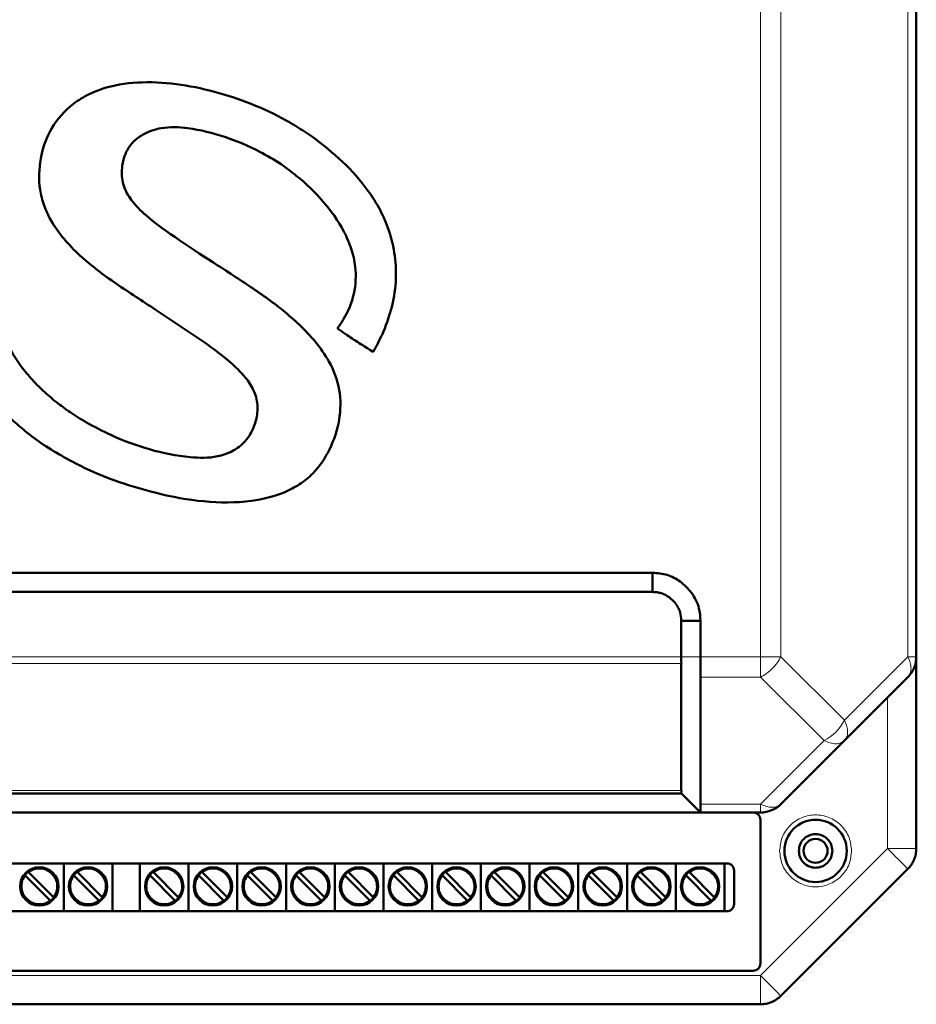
# Model space of a CAD drawing. Header units: millimetres. Extents: x 0 to 594, y 0 to 420.
# Tile 4 of 11: x 127 to 164, y 187 to 229. Entities that reach past the tile are written whole.
import ezdxf

# ---------------------------------------------------------------- set-up
doc = ezdxf.new("R2010")
doc.units = ezdxf.units.MM

msp = doc.modelspace()

# ---------------------------------------------------------------- linework, layer by layer
at = {"color": 9, "linetype": 'Continuous', "lineweight": 18}
for p, q in [((157.529, 201.926), (157.529, 283.932)), ((158.378, 201.926), (158.378, 283.932)), ((163.675, 201.926), (163.675, 283.932)), ((111.826, 201.926), (154.226, 201.926)), ((154.226, 201.926), (155.026, 201.926)), ((155.026, 201.926), (157.529, 201.926)), ((157.529, 201.077), (157.529, 201.926)), ((158.378, 201.926), (161.026, 199.277)), ((161.026, 199.277), (163.675, 201.926)), ((163.675, 201.926), (164.026, 201.926)), ((111.826, 201.643), (154.226, 201.643)), ((155.028, 201.077), (157.529, 201.077)), ((160.178, 198.429), (157.529, 201.077)), ((162.826, 193.926), (162.826, 200.229)), ((157.529, 195.78), (160.178, 198.429)), ((111.826, 196.346), (154.226, 196.346)), ((155.026, 195.78), (157.529, 195.78)), ((157.529, 188.629), (162.826, 193.926)), ((162.826, 193.926), (164.026, 193.926)), ((108.523, 188.629), (157.529, 188.629)), ((157.529, 187.429), (157.529, 188.629))]:
    msp.add_line(p, q, dxfattribs=at)
at = {"color": 7, "linetype": 'Continuous', "lineweight": 50}
for p, q in [((164.026, 201.926), (164.026, 283.932)), ((138.844, 223.613), (138.432, 223.888)), ((113.026, 205.429), (153.026, 205.429)), ((153.026, 205.429), (153.026, 204.629)), ((113.026, 204.629), (153.026, 204.629)), ((154.226, 203.429), (154.226, 201.926)), ((155.026, 203.429), (154.226, 203.429)), ((155.026, 203.429), (155.026, 201.926)), ((164.026, 201.926), (164.026, 193.926)), ((154.226, 201.643), (154.226, 196.346)), ((161.026, 198.429), (163.675, 201.077)), ((158.378, 195.78), (161.026, 198.429)), ((154.226, 196.229), (111.826, 196.229)), ((154.226, 196.229), (154.226, 196.229)), ((154.424, 196.031), (155.036, 195.419)), ((154.6, 195.856), (155.027, 195.429)), ((111.026, 195.429), (155.027, 195.429)), ((155.026, 195.429), (155.026, 195.429)), ((155.026, 195.429), (157.529, 195.429)), ((157.526, 195.129), (157.526, 189.129)), ((109.926, 193.309), (156.126, 193.309)), ((128.466, 193.309), (128.466, 191.309)), ((130.498, 193.309), (130.498, 191.309)), ((131.642, 193.309), (131.642, 191.309)), ((133.674, 193.309), (133.674, 191.309)), ((135.706, 193.309), (135.706, 191.309)), ((137.738, 193.309), (137.738, 191.309)), ((139.77, 193.309), (139.77, 191.309)), ((141.802, 193.309), (141.802, 191.309)), ((143.834, 193.309), (143.834, 191.309)), ((145.866, 193.309), (145.866, 191.309)), ((147.898, 193.309), (147.898, 191.309)), ((149.93, 193.309), (149.93, 191.309)), ((151.962, 193.309), (151.962, 191.309)), ((153.994, 193.309), (153.994, 191.309)), ((156.026, 193.309), (156.026, 191.309)), ((158.378, 187.78), (163.675, 193.077)), ((127.884, 191.774), (126.875, 192.782)), ((127.017, 192.924), (128.025, 191.915)), ((129.916, 191.774), (128.907, 192.782)), ((129.049, 192.924), (130.057, 191.915)), ((133.092, 191.774), (132.083, 192.782)), ((132.225, 192.924), (133.233, 191.915)), ((135.124, 191.774), (134.115, 192.782)), ((134.257, 192.924), (135.265, 191.915)), ((137.156, 191.774), (136.147, 192.782)), ((136.289, 192.924), (137.297, 191.915)), ((139.188, 191.774), (138.179, 192.782)), ((138.321, 192.924), (139.329, 191.915)), ((141.22, 191.774), (140.211, 192.782)), ((140.353, 192.924), (141.361, 191.915)), ((143.252, 191.774), (142.243, 192.782)), ((142.385, 192.924), (143.393, 191.915)), ((145.284, 191.774), (144.275, 192.782)), ((144.417, 192.924), (145.425, 191.915)), ((147.316, 191.774), (146.307, 192.782)), ((146.449, 192.924), (147.457, 191.915)), ((149.348, 191.774), (148.339, 192.782)), ((148.481, 192.924), (149.489, 191.915)), ((151.38, 191.774), (150.371, 192.782)), ((150.513, 192.924), (151.521, 191.915)), ((153.412, 191.774), (152.403, 192.782)), ((152.545, 192.924), (153.553, 191.915)), ((155.444, 191.774), (154.435, 192.782)), ((154.577, 192.924), (155.585, 191.915)), ((156.426, 193.009), (156.426, 191.609)), ((156.126, 191.309), (109.926, 191.309)), ((157.226, 188.829), (108.826, 188.829)), ((108.523, 187.429), (157.529, 187.429))]:
    msp.add_line(p, q, dxfattribs=at)
for centre, radius in [((159.826, 193.829), 1.3), ((159.826, 193.829), 0.5), ((127.45, 192.349), 0.8), ((129.482, 192.349), 0.8), ((132.658, 192.349), 0.8), ((134.69, 192.349), 0.8), ((136.722, 192.349), 0.8), ((138.754, 192.349), 0.8), ((140.786, 192.349), 0.8), ((142.818, 192.349), 0.8), ((144.85, 192.349), 0.8), ((146.882, 192.349), 0.8), ((148.914, 192.349), 0.8), ((150.946, 192.349), 0.8), ((152.978, 192.349), 0.8), ((155.01, 192.349), 0.8)]:
    msp.add_circle(centre, radius, dxfattribs=at)
at = {"color": 9, "linetype": 'Continuous', "lineweight": 18}
msp.add_arc((159.275, 200.18), 1.971, 297.2738, 332.7262, dxfattribs=at)
at = {"color": 7, "linetype": 'Continuous', "lineweight": 50}
for centre, radius, start, end in [((157.529, 196.629), 1.2, 270, 315), ((127.45, 192.349), 0.76, 322.5608, 127.4392), ((129.482, 192.349), 0.76, 322.5608, 127.4392), ((132.658, 192.349), 0.76, 322.5608, 127.4392), ((134.69, 192.349), 0.76, 322.5608, 127.4392), ((136.722, 192.349), 0.76, 322.5608, 127.4392), ((138.754, 192.349), 0.76, 322.5608, 127.4392), ((140.786, 192.349), 0.76, 322.5608, 127.4392), ((142.818, 192.349), 0.76, 322.5608, 127.4392), ((144.85, 192.349), 0.76, 322.5608, 127.4392), ((146.882, 192.349), 0.76, 322.5608, 127.4392), ((148.914, 192.349), 0.76, 322.5608, 127.4392), ((150.946, 192.349), 0.76, 322.5608, 127.4392), ((152.978, 192.349), 0.76, 322.5608, 127.4392), ((155.01, 192.349), 0.76, 322.5608, 127.4392), ((127.45, 192.349), 0.76, 142.5608, 307.4392), ((127.45, 192.349), 0.76, 127.4392, 142.5608), ((129.482, 192.349), 0.76, 142.5608, 307.4392), ((129.482, 192.349), 0.76, 127.4392, 142.5608), ((132.658, 192.349), 0.76, 142.5608, 307.4392), ((132.658, 192.349), 0.76, 127.4392, 142.5608), ((134.69, 192.349), 0.76, 142.5608, 307.4392), ((134.69, 192.349), 0.76, 127.4392, 142.5608), ((136.722, 192.349), 0.76, 142.5608, 307.4392), ((136.722, 192.349), 0.76, 127.4392, 142.5608), ((138.754, 192.349), 0.76, 142.5608, 307.4392), ((138.754, 192.349), 0.76, 127.4392, 142.5608), ((140.786, 192.349), 0.76, 142.5608, 307.4392), ((140.786, 192.349), 0.76, 127.4392, 142.5608), ((142.818, 192.349), 0.76, 142.5608, 307.4392), ((142.818, 192.349), 0.76, 127.4392, 142.5608), ((144.85, 192.349), 0.76, 142.5608, 307.4392), ((144.85, 192.349), 0.76, 127.4392, 142.5608), ((146.882, 192.349), 0.76, 142.5608, 307.4392), ((146.882, 192.349), 0.76, 127.4392, 142.5608), ((148.914, 192.349), 0.76, 142.5608, 307.4392), ((148.914, 192.349), 0.76, 127.4392, 142.5608), ((150.946, 192.349), 0.76, 142.5608, 307.4392), ((150.946, 192.349), 0.76, 127.4392, 142.5608), ((152.978, 192.349), 0.76, 142.5608, 307.4392), ((152.978, 192.349), 0.76, 127.4392, 142.5608), ((155.01, 192.349), 0.76, 142.5608, 307.4392), ((155.01, 192.349), 0.76, 127.4392, 142.5608), ((127.45, 192.349), 0.76, 307.4392, 322.5608), ((129.482, 192.349), 0.76, 307.4392, 322.5608), ((132.658, 192.349), 0.76, 307.4392, 322.5608), ((134.69, 192.349), 0.76, 307.4392, 322.5608), ((136.722, 192.349), 0.76, 307.4392, 322.5608), ((138.754, 192.349), 0.76, 307.4392, 322.5608), ((140.786, 192.349), 0.76, 307.4392, 322.5608), ((142.818, 192.349), 0.76, 307.4392, 322.5608), ((144.85, 192.349), 0.76, 307.4392, 322.5608), ((146.882, 192.349), 0.76, 307.4392, 322.5608), ((148.914, 192.349), 0.76, 307.4392, 322.5608), ((150.946, 192.349), 0.76, 307.4392, 322.5608), ((152.978, 192.349), 0.76, 307.4392, 322.5608), ((155.01, 192.349), 0.76, 307.4392, 322.5608)]:
    msp.add_arc(centre, radius, start, end, dxfattribs=at)
for points, knots in [([(138.432, 223.888), (138.205, 224.028), (137.519, 224.45), (136.296, 225.021), (134.756, 225.527), (133.166, 225.854), (131.58, 225.937), (130.286, 225.729), (129.355, 225.329), (128.554, 224.791), (127.843, 223.911), (127.45, 222.68), (127.41, 221.611), (127.629, 220.748), (127.956, 220.045), (128.463, 219.342), (129.356, 218.422), (130.66, 217.469), (131.743, 216.767), (132.285, 216.415)], [0, 0, 0, 0, 0.037646, 0.113637, 0.189642, 0.265962, 0.342064, 0.41269, 0.448509, 0.484278, 0.548103, 0.603499, 0.664198, 0.696238, 0.728311, 0.773015, 0.817831, 0.908751, 1, 1, 1, 1]), ([(133.936, 218.871), (133.714, 219.02), (133.024, 219.483), (132.089, 220.131), (131.31, 220.899), (130.928, 221.556), (130.857, 222.268), (131.003, 222.927), (131.362, 223.436), (131.864, 223.792), (132.639, 224.049), (133.81, 224.001), (135.193, 223.643), (136.491, 223.107), (137.236, 222.657), (137.53, 222.48)], [0, 0, 0, 0, 0.063353, 0.197524, 0.269628, 0.321703, 0.374372, 0.435975, 0.477764, 0.519388, 0.58014, 0.668129, 0.79323, 0.918639, 1, 1, 1, 1]), ([(141.379, 214.645), (141.505, 214.88), (141.811, 215.45), (142.155, 216.422), (142.352, 217.534), (142.311, 218.65), (142.071, 219.667), (141.682, 220.576), (141.057, 221.56), (140.128, 222.612), (139.272, 223.279), (138.844, 223.613)], [0, 0, 0, 0, 0.077198, 0.186969, 0.296557, 0.401927, 0.507347, 0.597017, 0.68668, 0.84328, 1, 1, 1, 1]), ([(137.53, 222.48), (137.744, 222.321), (138.373, 221.856), (139.312, 220.956), (140.07, 219.902), (140.479, 218.957), (140.682, 218.083), (140.629, 217.051), (140.275, 216.192), (139.972, 215.752), (139.884, 215.623)], [0, 0, 0, 0, 0.098098, 0.287459, 0.475998, 0.57042, 0.664642, 0.803704, 0.942565, 1, 1, 1, 1]), ([(128.586, 210.193), (128.822, 210.068), (129.532, 209.692), (130.78, 209.187), (132.454, 208.7), (134.297, 208.35), (136.113, 208.341), (137.469, 208.658), (138.314, 209.102), (139.006, 209.663), (139.615, 210.576), (140.01, 211.781), (140.043, 213.078), (139.613, 214.19), (138.983, 215.075), (138.115, 215.984), (136.924, 216.931), (135.432, 217.901), (134.434, 218.548), (133.936, 218.871)], [0, 0, 0, 0, 0.034468, 0.103883, 0.173348, 0.25962, 0.345429, 0.406276, 0.437205, 0.468067, 0.520443, 0.576405, 0.630285, 0.684465, 0.727195, 0.770032, 0.846446, 0.92321, 1, 1, 1, 1]), ([(126.631, 214.114), (126.484, 214.338), (126.091, 214.936), (125.748, 216.051), (125.839, 217.261), (126.14, 217.932), (126.267, 218.214)], [0, 0, 0, 0, 0.184799, 0.4937, 0.786862, 1, 1, 1, 1]), ([(132.285, 216.415), (132.506, 216.266), (133.171, 215.819), (134.292, 215.093), (135.417, 214.252), (136.177, 213.464), (136.533, 212.765), (136.578, 212.119), (136.413, 211.482), (136.075, 210.896), (135.518, 210.479), (134.73, 210.205), (133.54, 210.23), (132.04, 210.54), (130.593, 211.067), (129.749, 211.52), (129.413, 211.7)], [0, 0, 0, 0, 0.054504, 0.163812, 0.272813, 0.341296, 0.385543, 0.430185, 0.47025, 0.51878, 0.565313, 0.609215, 0.687013, 0.804378, 0.92201, 1, 1, 1, 1]), ([(139.884, 215.623), (139.992, 215.546), (140.289, 215.334), (140.789, 215.009), (141.182, 214.766), (141.379, 214.645)], [0, 0, 0, 0, 0.223877, 0.611803, 1, 1, 1, 1]), ([(129.413, 211.7), (129.185, 211.839), (128.753, 212.102), (128.153, 212.545), (127.605, 213.016), (127.087, 213.534), (126.784, 213.92), (126.631, 214.114)], [0, 0, 0, 0, 0.215929, 0.40881, 0.602736, 0.80054, 1, 1, 1, 1]), ([(125.371, 212.899), (125.533, 212.686), (125.841, 212.283), (126.37, 211.751), (126.986, 211.221), (127.721, 210.689), (128.297, 210.359), (128.586, 210.193)], [0, 0, 0, 0, 0.189118, 0.359, 0.530151, 0.764154, 1, 1, 1, 1]), ([(153.026, 205.429), (153.233, 205.412), (153.643, 205.38), (154.213, 205.073), (154.686, 204.604), (154.988, 204.02), (155.015, 203.606), (155.026, 203.429)], [0, 0, 0, 0, 0.197417, 0.390669, 0.604477, 0.83082, 1, 1, 1, 1]), ([(153.026, 204.629), (153.088, 204.627), (153.212, 204.624), (153.393, 204.579), (153.62, 204.484), (153.829, 204.332), (154.001, 204.135), (154.107, 203.962), (154.205, 203.73), (154.218, 203.547), (154.226, 203.429)], [0, 0, 0, 0, 0.0990038, 0.1968078, 0.294576, 0.4917384, 0.6016049, 0.7099269, 0.8126433, 1, 1, 1, 1]), ([(154.226, 201.926), (154.226, 201.873), (154.226, 201.798), (154.225, 201.728), (154.226, 201.692), (154.227, 201.669), (154.226, 201.65), (154.226, 201.643)], [0, 0, 0, 0, 0.498377, 0.719472, 0.747952, 0.910594, 1, 1, 1, 1]), ([(155.026, 201.926), (155.026, 201.769), (155.027, 201.533), (155.026, 201.253), (155.027, 201.136), (155.028, 201.077)], [0, 0, 0, 0, 0.499074, 0.749927, 1, 1, 1, 1]), ([(155.028, 201.077), (155.027, 200.763), (155.025, 200.057), (155.027, 198.998), (155.026, 197.899), (155.026, 196.84), (155.026, 196.133), (155.026, 195.78)], [0, 0, 0, 0, 0.177813, 0.400004, 0.600003, 0.800001, 1, 1, 1, 1]), ([(154.226, 196.229), (154.226, 196.234), (154.226, 196.241), (154.226, 196.273), (154.227, 196.299), (154.226, 196.328), (154.226, 196.346)], [0, 0, 0, 0, 0.4988963, 0.5843449, 0.7490832, 1, 1, 1, 1]), ([(154.22, 196.234), (154.255, 196.199), (154.326, 196.129), (154.396, 196.06), (154.431, 196.025)], [0, 0, 0, 0, 0.496154, 1, 1, 1, 1]), ([(154.424, 196.032), (154.526, 195.93), (154.73, 195.727), (154.934, 195.524), (155.036, 195.423)], [0, 0, 0, 0, 0.4998731, 1, 1, 1, 1]), ([(155.026, 195.429), (155.026, 195.445), (155.025, 195.478), (155.026, 195.679), (155.026, 195.78)], [0, 0, 0, 0, 0.499748, 1, 1, 1, 1]), ([(126.875, 192.782), (126.872, 192.785), (126.866, 192.792), (126.857, 192.8), (126.85, 192.807), (126.847, 192.81), (126.847, 192.811), (126.847, 192.811)], [0, 0, 0, 0, 0.217235, 0.434507, 0.650723, 0.865022, 1, 1, 1, 1]), ([(126.988, 192.952), (126.988, 192.952), (126.989, 192.951), (126.994, 192.946), (127.001, 192.939), (127.009, 192.931), (127.014, 192.926), (127.017, 192.924)], [0, 0, 0, 0, 0.212285, 0.424542, 0.6376, 0.852435, 1, 1, 1, 1]), ([(128.907, 192.782), (128.904, 192.785), (128.898, 192.792), (128.889, 192.8), (128.882, 192.807), (128.879, 192.81), (128.879, 192.811), (128.879, 192.811)], [0, 0, 0, 0, 0.217235, 0.434507, 0.650723, 0.865022, 1, 1, 1, 1]), ([(129.02, 192.952), (129.02, 192.952), (129.021, 192.951), (129.026, 192.946), (129.033, 192.939), (129.041, 192.931), (129.046, 192.926), (129.049, 192.924)], [0, 0, 0, 0, 0.212285, 0.424542, 0.6376, 0.852435, 1, 1, 1, 1]), ([(132.083, 192.782), (132.08, 192.785), (132.074, 192.792), (132.065, 192.8), (132.058, 192.807), (132.055, 192.81), (132.055, 192.811), (132.055, 192.811)], [0, 0, 0, 0, 0.217235, 0.434507, 0.650723, 0.865022, 1, 1, 1, 1]), ([(132.196, 192.952), (132.196, 192.952), (132.197, 192.951), (132.202, 192.946), (132.209, 192.939), (132.217, 192.931), (132.222, 192.926), (132.225, 192.924)], [0, 0, 0, 0, 0.212285, 0.424542, 0.6376, 0.852435, 1, 1, 1, 1]), ([(134.115, 192.782), (134.112, 192.785), (134.106, 192.792), (134.097, 192.8), (134.09, 192.807), (134.087, 192.81), (134.087, 192.811), (134.087, 192.811)], [0, 0, 0, 0, 0.217235, 0.434507, 0.650723, 0.865022, 1, 1, 1, 1]), ([(134.228, 192.952), (134.228, 192.952), (134.229, 192.951), (134.234, 192.946), (134.241, 192.939), (134.249, 192.931), (134.254, 192.926), (134.257, 192.924)], [0, 0, 0, 0, 0.212285, 0.424542, 0.6376, 0.852435, 1, 1, 1, 1]), ([(136.147, 192.782), (136.144, 192.785), (136.138, 192.792), (136.129, 192.8), (136.122, 192.807), (136.119, 192.81), (136.119, 192.811), (136.119, 192.811)], [0, 0, 0, 0, 0.217235, 0.434507, 0.650723, 0.865022, 1, 1, 1, 1]), ([(136.26, 192.952), (136.26, 192.952), (136.261, 192.951), (136.266, 192.946), (136.273, 192.939), (136.281, 192.931), (136.286, 192.926), (136.289, 192.924)], [0, 0, 0, 0, 0.212285, 0.424542, 0.6376, 0.852435, 1, 1, 1, 1]), ([(138.179, 192.782), (138.176, 192.785), (138.17, 192.792), (138.161, 192.8), (138.154, 192.807), (138.151, 192.81), (138.151, 192.811), (138.151, 192.811)], [0, 0, 0, 0, 0.217235, 0.434507, 0.650723, 0.865022, 1, 1, 1, 1]), ([(138.292, 192.952), (138.292, 192.952), (138.293, 192.951), (138.298, 192.946), (138.305, 192.939), (138.313, 192.931), (138.318, 192.926), (138.321, 192.924)], [0, 0, 0, 0, 0.212285, 0.424542, 0.6376, 0.852435, 1, 1, 1, 1]), ([(140.211, 192.782), (140.208, 192.785), (140.202, 192.792), (140.193, 192.8), (140.186, 192.807), (140.183, 192.81), (140.183, 192.811), (140.183, 192.811)], [0, 0, 0, 0, 0.217235, 0.434507, 0.650723, 0.865022, 1, 1, 1, 1]), ([(140.324, 192.952), (140.324, 192.952), (140.325, 192.951), (140.33, 192.946), (140.337, 192.939), (140.345, 192.931), (140.35, 192.926), (140.353, 192.924)], [0, 0, 0, 0, 0.212285, 0.424542, 0.6376, 0.852435, 1, 1, 1, 1]), ([(142.243, 192.782), (142.24, 192.785), (142.234, 192.792), (142.225, 192.8), (142.218, 192.807), (142.215, 192.81), (142.215, 192.811), (142.215, 192.811)], [0, 0, 0, 0, 0.217235, 0.434507, 0.650723, 0.865022, 1, 1, 1, 1]), ([(142.356, 192.952), (142.356, 192.952), (142.357, 192.951), (142.362, 192.946), (142.369, 192.939), (142.377, 192.931), (142.382, 192.926), (142.385, 192.924)], [0, 0, 0, 0, 0.212285, 0.424542, 0.6376, 0.852435, 1, 1, 1, 1]), ([(144.275, 192.782), (144.272, 192.785), (144.266, 192.792), (144.257, 192.8), (144.25, 192.807), (144.247, 192.81), (144.247, 192.811), (144.247, 192.811)], [0, 0, 0, 0, 0.217235, 0.434507, 0.650723, 0.865022, 1, 1, 1, 1]), ([(144.388, 192.952), (144.388, 192.952), (144.389, 192.951), (144.394, 192.946), (144.401, 192.939), (144.409, 192.931), (144.414, 192.926), (144.417, 192.924)], [0, 0, 0, 0, 0.212285, 0.424542, 0.6376, 0.852435, 1, 1, 1, 1]), ([(146.307, 192.782), (146.304, 192.785), (146.298, 192.792), (146.289, 192.8), (146.282, 192.807), (146.279, 192.81), (146.279, 192.811), (146.279, 192.811)], [0, 0, 0, 0, 0.217235, 0.434507, 0.650723, 0.865022, 1, 1, 1, 1]), ([(146.42, 192.952), (146.42, 192.952), (146.421, 192.951), (146.426, 192.946), (146.433, 192.939), (146.441, 192.931), (146.446, 192.926), (146.449, 192.924)], [0, 0, 0, 0, 0.212285, 0.424542, 0.6376, 0.852435, 1, 1, 1, 1]), ([(148.339, 192.782), (148.336, 192.785), (148.33, 192.792), (148.321, 192.8), (148.314, 192.807), (148.311, 192.81), (148.311, 192.811), (148.311, 192.811)], [0, 0, 0, 0, 0.217235, 0.434507, 0.650723, 0.865022, 1, 1, 1, 1]), ([(148.452, 192.952), (148.452, 192.952), (148.453, 192.951), (148.458, 192.946), (148.465, 192.939), (148.473, 192.931), (148.478, 192.926), (148.481, 192.924)], [0, 0, 0, 0, 0.212285, 0.4245424, 0.6376003, 0.8524352, 1, 1, 1, 1]), ([(150.371, 192.782), (150.368, 192.785), (150.362, 192.792), (150.353, 192.8), (150.346, 192.807), (150.343, 192.81), (150.343, 192.811), (150.343, 192.811)], [0, 0, 0, 0, 0.217235, 0.434507, 0.650723, 0.865022, 1, 1, 1, 1]), ([(150.484, 192.952), (150.484, 192.952), (150.485, 192.951), (150.49, 192.946), (150.497, 192.939), (150.505, 192.931), (150.51, 192.926), (150.513, 192.924)], [0, 0, 0, 0, 0.212285, 0.4245424, 0.6376003, 0.8524352, 1, 1, 1, 1]), ([(152.403, 192.782), (152.4, 192.785), (152.394, 192.792), (152.385, 192.8), (152.378, 192.807), (152.375, 192.81), (152.375, 192.811), (152.375, 192.811)], [0, 0, 0, 0, 0.217235, 0.434507, 0.650723, 0.865022, 1, 1, 1, 1]), ([(152.516, 192.952), (152.516, 192.952), (152.517, 192.951), (152.522, 192.946), (152.529, 192.939), (152.537, 192.931), (152.542, 192.926), (152.545, 192.924)], [0, 0, 0, 0, 0.212285, 0.4245424, 0.6376003, 0.8524352, 1, 1, 1, 1]), ([(154.435, 192.782), (154.432, 192.785), (154.426, 192.792), (154.417, 192.8), (154.41, 192.807), (154.407, 192.81), (154.407, 192.811), (154.407, 192.811)], [0, 0, 0, 0, 0.217235, 0.434507, 0.650723, 0.865022, 1, 1, 1, 1]), ([(154.548, 192.952), (154.548, 192.952), (154.549, 192.951), (154.554, 192.946), (154.561, 192.939), (154.569, 192.931), (154.574, 192.926), (154.577, 192.924)], [0, 0, 0, 0, 0.212285, 0.424542, 0.6376, 0.852435, 1, 1, 1, 1]), ([(128.025, 191.915), (128.028, 191.912), (128.035, 191.906), (128.043, 191.897), (128.05, 191.89), (128.053, 191.887), (128.053, 191.887), (128.054, 191.887)], [0, 0, 0, 0, 0.217235, 0.434507, 0.650723, 0.865022, 1, 1, 1, 1]), ([(130.057, 191.915), (130.06, 191.912), (130.067, 191.906), (130.075, 191.897), (130.082, 191.89), (130.085, 191.887), (130.085, 191.887), (130.086, 191.887)], [0, 0, 0, 0, 0.217235, 0.434507, 0.650723, 0.865022, 1, 1, 1, 1]), ([(133.233, 191.915), (133.236, 191.912), (133.243, 191.906), (133.251, 191.897), (133.258, 191.89), (133.261, 191.887), (133.261, 191.887), (133.262, 191.887)], [0, 0, 0, 0, 0.217235, 0.434507, 0.650723, 0.865022, 1, 1, 1, 1]), ([(135.265, 191.915), (135.268, 191.912), (135.275, 191.906), (135.283, 191.897), (135.29, 191.89), (135.293, 191.887), (135.293, 191.887), (135.294, 191.887)], [0, 0, 0, 0, 0.217235, 0.434507, 0.650723, 0.865022, 1, 1, 1, 1]), ([(137.297, 191.915), (137.3, 191.912), (137.307, 191.906), (137.315, 191.897), (137.322, 191.89), (137.325, 191.887), (137.325, 191.887), (137.326, 191.887)], [0, 0, 0, 0, 0.2172345, 0.4345066, 0.6507226, 0.8650218, 1, 1, 1, 1]), ([(139.329, 191.915), (139.332, 191.912), (139.339, 191.906), (139.347, 191.897), (139.354, 191.89), (139.357, 191.887), (139.357, 191.887), (139.358, 191.887)], [0, 0, 0, 0, 0.2172345, 0.4345066, 0.6507226, 0.8650218, 1, 1, 1, 1]), ([(141.361, 191.915), (141.364, 191.912), (141.371, 191.906), (141.379, 191.897), (141.386, 191.89), (141.389, 191.887), (141.389, 191.887), (141.39, 191.887)], [0, 0, 0, 0, 0.2172345, 0.4345066, 0.6507226, 0.8650218, 1, 1, 1, 1]), ([(143.393, 191.915), (143.396, 191.912), (143.403, 191.906), (143.411, 191.897), (143.418, 191.89), (143.421, 191.887), (143.421, 191.887), (143.422, 191.887)], [0, 0, 0, 0, 0.217235, 0.434507, 0.650723, 0.865022, 1, 1, 1, 1]), ([(145.425, 191.915), (145.428, 191.912), (145.435, 191.906), (145.443, 191.897), (145.45, 191.89), (145.453, 191.887), (145.453, 191.887), (145.454, 191.887)], [0, 0, 0, 0, 0.217235, 0.434507, 0.650723, 0.865022, 1, 1, 1, 1]), ([(147.457, 191.915), (147.46, 191.912), (147.467, 191.906), (147.475, 191.897), (147.482, 191.89), (147.485, 191.887), (147.485, 191.887), (147.486, 191.887)], [0, 0, 0, 0, 0.217235, 0.434507, 0.650723, 0.865022, 1, 1, 1, 1]), ([(149.489, 191.915), (149.492, 191.912), (149.499, 191.906), (149.507, 191.897), (149.514, 191.89), (149.517, 191.887), (149.517, 191.887), (149.518, 191.887)], [0, 0, 0, 0, 0.217235, 0.434507, 0.650723, 0.865022, 1, 1, 1, 1]), ([(151.521, 191.915), (151.524, 191.912), (151.531, 191.906), (151.539, 191.897), (151.546, 191.89), (151.549, 191.887), (151.549, 191.887), (151.55, 191.887)], [0, 0, 0, 0, 0.217235, 0.434507, 0.650723, 0.865022, 1, 1, 1, 1]), ([(153.553, 191.915), (153.556, 191.912), (153.563, 191.906), (153.571, 191.897), (153.578, 191.89), (153.581, 191.887), (153.581, 191.887), (153.582, 191.887)], [0, 0, 0, 0, 0.217235, 0.434507, 0.650723, 0.865022, 1, 1, 1, 1]), ([(155.585, 191.915), (155.588, 191.912), (155.595, 191.906), (155.603, 191.897), (155.61, 191.89), (155.613, 191.887), (155.613, 191.887), (155.614, 191.887)], [0, 0, 0, 0, 0.217235, 0.434507, 0.650723, 0.865022, 1, 1, 1, 1]), ([(127.912, 191.745), (127.912, 191.746), (127.911, 191.746), (127.906, 191.751), (127.899, 191.758), (127.891, 191.766), (127.886, 191.772), (127.884, 191.774)], [0, 0, 0, 0, 0.212285, 0.424542, 0.6376, 0.852435, 1, 1, 1, 1]), ([(129.944, 191.745), (129.944, 191.746), (129.943, 191.746), (129.938, 191.751), (129.931, 191.758), (129.923, 191.766), (129.918, 191.772), (129.916, 191.774)], [0, 0, 0, 0, 0.212285, 0.424542, 0.6376, 0.852435, 1, 1, 1, 1]), ([(133.12, 191.745), (133.12, 191.746), (133.119, 191.746), (133.114, 191.751), (133.107, 191.758), (133.099, 191.766), (133.094, 191.772), (133.092, 191.774)], [0, 0, 0, 0, 0.212285, 0.424542, 0.6376, 0.852435, 1, 1, 1, 1]), ([(135.152, 191.745), (135.152, 191.746), (135.151, 191.746), (135.146, 191.751), (135.139, 191.758), (135.131, 191.766), (135.126, 191.772), (135.124, 191.774)], [0, 0, 0, 0, 0.212285, 0.424542, 0.6376, 0.852435, 1, 1, 1, 1]), ([(137.184, 191.745), (137.184, 191.746), (137.183, 191.746), (137.178, 191.751), (137.171, 191.758), (137.163, 191.766), (137.158, 191.772), (137.156, 191.774)], [0, 0, 0, 0, 0.212285, 0.424542, 0.6376, 0.852435, 1, 1, 1, 1]), ([(139.216, 191.745), (139.216, 191.746), (139.215, 191.746), (139.21, 191.751), (139.203, 191.758), (139.195, 191.766), (139.19, 191.772), (139.188, 191.774)], [0, 0, 0, 0, 0.212285, 0.424542, 0.6376, 0.852435, 1, 1, 1, 1]), ([(141.248, 191.745), (141.248, 191.746), (141.247, 191.746), (141.242, 191.751), (141.235, 191.758), (141.227, 191.766), (141.222, 191.772), (141.22, 191.774)], [0, 0, 0, 0, 0.212285, 0.424542, 0.6376, 0.852435, 1, 1, 1, 1]), ([(143.28, 191.745), (143.28, 191.746), (143.279, 191.746), (143.274, 191.751), (143.267, 191.758), (143.259, 191.766), (143.254, 191.772), (143.252, 191.774)], [0, 0, 0, 0, 0.212285, 0.424542, 0.6376, 0.852435, 1, 1, 1, 1]), ([(145.312, 191.745), (145.312, 191.746), (145.311, 191.746), (145.306, 191.751), (145.299, 191.758), (145.291, 191.766), (145.286, 191.772), (145.284, 191.774)], [0, 0, 0, 0, 0.212285, 0.424542, 0.6376, 0.852435, 1, 1, 1, 1]), ([(147.344, 191.745), (147.344, 191.746), (147.343, 191.746), (147.338, 191.751), (147.331, 191.758), (147.323, 191.766), (147.318, 191.772), (147.316, 191.774)], [0, 0, 0, 0, 0.212285, 0.424542, 0.6376, 0.852435, 1, 1, 1, 1]), ([(149.376, 191.745), (149.376, 191.746), (149.375, 191.746), (149.37, 191.751), (149.363, 191.758), (149.355, 191.766), (149.35, 191.772), (149.348, 191.774)], [0, 0, 0, 0, 0.212285, 0.424542, 0.6376, 0.852435, 1, 1, 1, 1]), ([(151.408, 191.745), (151.408, 191.746), (151.407, 191.746), (151.402, 191.751), (151.395, 191.758), (151.387, 191.766), (151.382, 191.772), (151.38, 191.774)], [0, 0, 0, 0, 0.212285, 0.424542, 0.6376, 0.852435, 1, 1, 1, 1]), ([(153.44, 191.745), (153.44, 191.746), (153.439, 191.746), (153.434, 191.751), (153.427, 191.758), (153.419, 191.766), (153.414, 191.772), (153.412, 191.774)], [0, 0, 0, 0, 0.212285, 0.424542, 0.6376, 0.852435, 1, 1, 1, 1]), ([(155.472, 191.745), (155.472, 191.746), (155.471, 191.746), (155.466, 191.751), (155.459, 191.758), (155.451, 191.766), (155.446, 191.772), (155.444, 191.774)], [0, 0, 0, 0, 0.212285, 0.424542, 0.6376, 0.852435, 1, 1, 1, 1])]:
    msp.add_open_spline(points, degree=3, knots=knots, dxfattribs=at)
at = {"color": 9, "linetype": 'Continuous', "lineweight": 18}
for points in [[(157.529, 201.926), (157.608, 201.926), (157.765, 201.926), (157.991, 201.926), (158.202, 201.926), (158.319, 201.926), (158.378, 201.926)], [(158.378, 201.926), (158.329, 201.84), (158.232, 201.669), (158.024, 201.431), (157.786, 201.222), (157.615, 201.126), (157.529, 201.077)], [(163.675, 201.077), (163.712, 201.126), (163.786, 201.222), (163.816, 201.431), (163.786, 201.669), (163.712, 201.84), (163.675, 201.926)], [(161.026, 199.277), (161.063, 199.192), (161.138, 199.021), (161.167, 198.782), (161.138, 198.574), (161.063, 198.477), (161.026, 198.429)], [(161.026, 198.429), (160.978, 198.391), (160.881, 198.317), (160.672, 198.288), (160.434, 198.317), (160.263, 198.391), (160.178, 198.429)], [(157.529, 195.78), (157.615, 195.743), (157.786, 195.669), (158.024, 195.639), (158.232, 195.669), (158.329, 195.743), (158.378, 195.78)], [(157.529, 195.429), (157.529, 195.433), (157.529, 195.442), (157.529, 195.514), (157.529, 195.623), (157.529, 195.728), (157.529, 195.78)], [(163.675, 193.077), (163.662, 193.09), (163.636, 193.115), (163.44, 193.312), (163.16, 193.592), (162.937, 193.815), (162.826, 193.926)], [(126.73, 192.349), (126.737, 192.427), (126.75, 192.583), (126.833, 192.716), (126.875, 192.782)], [(128.762, 192.349), (128.769, 192.427), (128.782, 192.583), (128.865, 192.716), (128.907, 192.782)], [(131.938, 192.349), (131.945, 192.427), (131.958, 192.583), (132.041, 192.716), (132.083, 192.782)], [(133.97, 192.349), (133.977, 192.427), (133.99, 192.583), (134.073, 192.716), (134.115, 192.782)], [(136.002, 192.349), (136.009, 192.427), (136.022, 192.583), (136.105, 192.716), (136.147, 192.782)], [(138.034, 192.349), (138.041, 192.427), (138.054, 192.583), (138.137, 192.716), (138.179, 192.782)], [(140.066, 192.349), (140.073, 192.427), (140.086, 192.583), (140.169, 192.716), (140.211, 192.782)], [(142.098, 192.349), (142.105, 192.427), (142.118, 192.583), (142.201, 192.716), (142.243, 192.782)], [(144.13, 192.349), (144.137, 192.427), (144.15, 192.583), (144.233, 192.716), (144.275, 192.782)], [(146.162, 192.349), (146.169, 192.427), (146.182, 192.583), (146.265, 192.716), (146.307, 192.782)], [(148.194, 192.349), (148.201, 192.427), (148.214, 192.583), (148.297, 192.716), (148.339, 192.782)], [(150.226, 192.349), (150.233, 192.427), (150.246, 192.583), (150.329, 192.716), (150.371, 192.782)], [(152.258, 192.349), (152.265, 192.427), (152.278, 192.583), (152.361, 192.716), (152.403, 192.782)], [(154.29, 192.349), (154.297, 192.427), (154.31, 192.583), (154.393, 192.716), (154.435, 192.782)], [(157.529, 188.629), (157.64, 188.518), (157.863, 188.295), (158.143, 188.015), (158.339, 187.818), (158.365, 187.793), (158.378, 187.78)]]:
    msp.add_open_spline(points, degree=3, dxfattribs=at)
at = {"color": 7, "linetype": 'Continuous', "lineweight": 50}
for points in [[(164.026, 201.926), (164.022, 201.847), (164.013, 201.69), (163.941, 201.464), (163.832, 201.253), (163.727, 201.136), (163.675, 201.077)], [(157.23, 195.429), (157.269, 195.424), (157.347, 195.414), (157.445, 195.344), (157.513, 195.246), (157.522, 195.168), (157.526, 195.129)], [(160.526, 193.829), (160.516, 193.92), (160.495, 194.104), (160.333, 194.337), (160.101, 194.492), (159.826, 194.547), (159.551, 194.492), (159.32, 194.337), (159.158, 194.104), (159.137, 193.92), (159.126, 193.829)], [(164.026, 193.926), (164.022, 193.847), (164.013, 193.69), (163.941, 193.464), (163.832, 193.253), (163.727, 193.136), (163.675, 193.077)], [(159.126, 193.829), (159.137, 193.737), (159.158, 193.554), (159.32, 193.321), (159.551, 193.165), (159.826, 193.11), (160.101, 193.165), (160.333, 193.321), (160.495, 193.554), (160.516, 193.737), (160.526, 193.829)], [(156.126, 193.309), (156.165, 193.304), (156.244, 193.295), (156.343, 193.226), (156.413, 193.127), (156.422, 193.048), (156.426, 193.009)], [(156.426, 191.609), (156.422, 191.569), (156.413, 191.491), (156.343, 191.392), (156.244, 191.322), (156.165, 191.313), (156.126, 191.309)], [(157.526, 189.129), (157.522, 189.089), (157.513, 189.011), (157.443, 188.912), (157.344, 188.842), (157.265, 188.833), (157.226, 188.829)], [(158.378, 187.78), (158.319, 187.728), (158.202, 187.623), (157.991, 187.514), (157.765, 187.442), (157.608, 187.433), (157.529, 187.429)]]:
    msp.add_open_spline(points, degree=3, dxfattribs=at)
at = {"color": 9, "linetype": 'Continuous', "lineweight": 18}
for points, knots in [([(158.326, 193.829), (158.346, 194.017), (158.377, 194.308), (158.564, 194.657), (158.758, 194.897), (158.998, 195.092), (159.347, 195.273), (159.826, 195.365), (160.305, 195.273), (160.654, 195.092), (160.895, 194.897), (161.088, 194.657), (161.275, 194.308), (161.306, 194.017), (161.326, 193.829)], [0, 0, 0, 0, 0.119728, 0.18418, 0.25, 0.31582, 0.380272, 0.5, 0.619728, 0.68418, 0.75, 0.81582, 0.880272, 1, 1, 1, 1]), ([(161.326, 193.829), (161.306, 193.64), (161.275, 193.35), (161.088, 193), (160.895, 192.76), (160.654, 192.566), (160.305, 192.384), (159.826, 192.292), (159.347, 192.384), (158.998, 192.566), (158.758, 192.76), (158.564, 193), (158.377, 193.35), (158.346, 193.64), (158.326, 193.829)], [0, 0, 0, 0, 0.119728, 0.18418, 0.25, 0.31582, 0.380272, 0.5, 0.619728, 0.68418, 0.75, 0.81582, 0.880272, 1, 1, 1, 1]), ([(127.017, 192.924), (127.088, 192.967), (127.236, 193.056), (127.502, 193.083), (127.758, 193.017), (127.969, 192.868), (128.118, 192.656), (128.184, 192.401), (128.158, 192.134), (128.068, 191.987), (128.025, 191.915)], [0, 0, 0, 0, 0.120911, 0.25, 0.379089, 0.5, 0.620911, 0.75, 0.879089, 1, 1, 1, 1]), ([(129.049, 192.924), (129.12, 192.967), (129.268, 193.056), (129.534, 193.083), (129.79, 193.017), (130.001, 192.868), (130.15, 192.656), (130.216, 192.401), (130.19, 192.134), (130.1, 191.987), (130.057, 191.915)], [0, 0, 0, 0, 0.1209109, 0.25, 0.3790891, 0.5, 0.6209109, 0.75, 0.8790891, 1, 1, 1, 1]), ([(132.225, 192.924), (132.296, 192.967), (132.444, 193.056), (132.71, 193.083), (132.966, 193.017), (133.177, 192.868), (133.326, 192.656), (133.392, 192.401), (133.366, 192.134), (133.276, 191.987), (133.233, 191.915)], [0, 0, 0, 0, 0.120911, 0.25, 0.379089, 0.5, 0.620911, 0.75, 0.879089, 1, 1, 1, 1]), ([(134.257, 192.924), (134.328, 192.967), (134.476, 193.056), (134.742, 193.083), (134.998, 193.017), (135.209, 192.868), (135.358, 192.656), (135.424, 192.401), (135.398, 192.134), (135.308, 191.987), (135.265, 191.915)], [0, 0, 0, 0, 0.1209109, 0.25, 0.3790891, 0.5, 0.6209109, 0.75, 0.8790891, 1, 1, 1, 1]), ([(136.289, 192.924), (136.36, 192.967), (136.508, 193.056), (136.774, 193.083), (137.03, 193.017), (137.241, 192.868), (137.39, 192.656), (137.456, 192.401), (137.43, 192.134), (137.34, 191.987), (137.297, 191.915)], [0, 0, 0, 0, 0.1209109, 0.25, 0.3790891, 0.5, 0.6209109, 0.75, 0.8790891, 1, 1, 1, 1]), ([(138.321, 192.924), (138.392, 192.967), (138.54, 193.056), (138.806, 193.083), (139.062, 193.017), (139.273, 192.868), (139.422, 192.656), (139.488, 192.401), (139.462, 192.134), (139.372, 191.987), (139.329, 191.915)], [0, 0, 0, 0, 0.1209109, 0.25, 0.3790891, 0.5, 0.6209109, 0.75, 0.8790891, 1, 1, 1, 1]), ([(140.353, 192.924), (140.424, 192.967), (140.572, 193.056), (140.838, 193.083), (141.094, 193.017), (141.305, 192.868), (141.454, 192.656), (141.52, 192.401), (141.494, 192.134), (141.404, 191.987), (141.361, 191.915)], [0, 0, 0, 0, 0.1209109, 0.25, 0.3790891, 0.5, 0.6209109, 0.75, 0.8790891, 1, 1, 1, 1]), ([(142.385, 192.924), (142.456, 192.967), (142.604, 193.056), (142.87, 193.083), (143.126, 193.017), (143.337, 192.868), (143.486, 192.656), (143.552, 192.401), (143.526, 192.134), (143.436, 191.987), (143.393, 191.915)], [0, 0, 0, 0, 0.1209109, 0.25, 0.3790891, 0.5, 0.6209109, 0.75, 0.8790891, 1, 1, 1, 1]), ([(144.417, 192.924), (144.488, 192.967), (144.636, 193.056), (144.902, 193.083), (145.158, 193.017), (145.369, 192.868), (145.518, 192.656), (145.584, 192.401), (145.558, 192.134), (145.468, 191.987), (145.425, 191.915)], [0, 0, 0, 0, 0.1209109, 0.25, 0.3790891, 0.5, 0.6209109, 0.75, 0.8790891, 1, 1, 1, 1]), ([(146.449, 192.924), (146.52, 192.967), (146.668, 193.056), (146.934, 193.083), (147.19, 193.017), (147.401, 192.868), (147.55, 192.656), (147.616, 192.401), (147.59, 192.134), (147.5, 191.987), (147.457, 191.915)], [0, 0, 0, 0, 0.120911, 0.25, 0.379089, 0.5, 0.620911, 0.75, 0.879089, 1, 1, 1, 1]), ([(148.481, 192.924), (148.552, 192.967), (148.7, 193.056), (148.966, 193.083), (149.222, 193.017), (149.433, 192.868), (149.582, 192.656), (149.648, 192.401), (149.622, 192.134), (149.532, 191.987), (149.489, 191.915)], [0, 0, 0, 0, 0.1209109, 0.25, 0.3790891, 0.5, 0.6209109, 0.75, 0.8790891, 1, 1, 1, 1]), ([(150.513, 192.924), (150.584, 192.967), (150.732, 193.056), (150.998, 193.083), (151.254, 193.017), (151.465, 192.868), (151.614, 192.656), (151.68, 192.401), (151.654, 192.134), (151.564, 191.987), (151.521, 191.915)], [0, 0, 0, 0, 0.1209109, 0.25, 0.3790891, 0.5, 0.6209109, 0.75, 0.8790891, 1, 1, 1, 1]), ([(152.545, 192.924), (152.616, 192.967), (152.764, 193.056), (153.03, 193.083), (153.286, 193.017), (153.497, 192.868), (153.646, 192.656), (153.712, 192.401), (153.686, 192.134), (153.596, 191.987), (153.553, 191.915)], [0, 0, 0, 0, 0.120911, 0.25, 0.379089, 0.5, 0.620911, 0.75, 0.879089, 1, 1, 1, 1]), ([(154.577, 192.924), (154.648, 192.967), (154.796, 193.056), (155.062, 193.083), (155.318, 193.017), (155.529, 192.868), (155.678, 192.656), (155.744, 192.401), (155.718, 192.134), (155.628, 191.987), (155.585, 191.915)], [0, 0, 0, 0, 0.120911, 0.25, 0.379089, 0.5, 0.620911, 0.75, 0.879089, 1, 1, 1, 1]), ([(127.884, 191.774), (127.828, 191.739), (127.716, 191.667), (127.517, 191.623), (127.315, 191.632), (127.125, 191.696), (126.96, 191.809), (126.83, 191.965), (126.746, 192.15), (126.735, 192.283), (126.73, 192.349)], [0, 0, 0, 0, 0.122569, 0.25, 0.377431, 0.5, 0.622569, 0.75, 0.877431, 1, 1, 1, 1]), ([(129.916, 191.774), (129.86, 191.739), (129.748, 191.667), (129.549, 191.623), (129.347, 191.632), (129.157, 191.696), (128.992, 191.809), (128.862, 191.965), (128.778, 192.15), (128.767, 192.283), (128.762, 192.349)], [0, 0, 0, 0, 0.122569, 0.25, 0.377431, 0.5, 0.622569, 0.75, 0.877431, 1, 1, 1, 1]), ([(133.092, 191.774), (133.036, 191.739), (132.924, 191.667), (132.725, 191.623), (132.523, 191.632), (132.333, 191.696), (132.168, 191.809), (132.038, 191.965), (131.954, 192.15), (131.943, 192.283), (131.938, 192.349)], [0, 0, 0, 0, 0.122569, 0.25, 0.377431, 0.5, 0.622569, 0.75, 0.877431, 1, 1, 1, 1]), ([(135.124, 191.774), (135.068, 191.739), (134.956, 191.667), (134.757, 191.623), (134.555, 191.632), (134.365, 191.696), (134.2, 191.809), (134.07, 191.965), (133.986, 192.15), (133.975, 192.283), (133.97, 192.349)], [0, 0, 0, 0, 0.122569, 0.25, 0.377431, 0.5, 0.622569, 0.75, 0.877431, 1, 1, 1, 1]), ([(137.156, 191.774), (137.1, 191.739), (136.988, 191.667), (136.789, 191.623), (136.587, 191.632), (136.397, 191.696), (136.232, 191.809), (136.102, 191.965), (136.018, 192.15), (136.007, 192.283), (136.002, 192.349)], [0, 0, 0, 0, 0.122569, 0.25, 0.377431, 0.5, 0.622569, 0.75, 0.877431, 1, 1, 1, 1]), ([(139.188, 191.774), (139.132, 191.739), (139.02, 191.667), (138.821, 191.623), (138.619, 191.632), (138.429, 191.696), (138.264, 191.809), (138.134, 191.965), (138.05, 192.15), (138.039, 192.283), (138.034, 192.349)], [0, 0, 0, 0, 0.122569, 0.25, 0.377431, 0.5, 0.622569, 0.75, 0.877431, 1, 1, 1, 1]), ([(141.22, 191.774), (141.164, 191.739), (141.052, 191.667), (140.853, 191.623), (140.651, 191.632), (140.461, 191.696), (140.296, 191.809), (140.166, 191.965), (140.082, 192.15), (140.071, 192.283), (140.066, 192.349)], [0, 0, 0, 0, 0.122569, 0.25, 0.377431, 0.5, 0.622569, 0.75, 0.877431, 1, 1, 1, 1]), ([(143.252, 191.774), (143.196, 191.739), (143.084, 191.667), (142.885, 191.623), (142.683, 191.632), (142.493, 191.696), (142.328, 191.809), (142.198, 191.965), (142.114, 192.15), (142.103, 192.283), (142.098, 192.349)], [0, 0, 0, 0, 0.122569, 0.25, 0.377431, 0.5, 0.622569, 0.75, 0.877431, 1, 1, 1, 1]), ([(145.284, 191.774), (145.228, 191.739), (145.116, 191.667), (144.917, 191.623), (144.715, 191.632), (144.525, 191.696), (144.36, 191.809), (144.23, 191.965), (144.146, 192.15), (144.135, 192.283), (144.13, 192.349)], [0, 0, 0, 0, 0.122569, 0.25, 0.377431, 0.5, 0.622569, 0.75, 0.877431, 1, 1, 1, 1]), ([(147.316, 191.774), (147.26, 191.739), (147.148, 191.667), (146.949, 191.623), (146.747, 191.632), (146.557, 191.696), (146.392, 191.809), (146.262, 191.965), (146.178, 192.15), (146.167, 192.283), (146.162, 192.349)], [0, 0, 0, 0, 0.122569, 0.25, 0.377431, 0.5, 0.622569, 0.75, 0.877431, 1, 1, 1, 1]), ([(149.348, 191.774), (149.292, 191.739), (149.18, 191.667), (148.981, 191.623), (148.779, 191.632), (148.589, 191.696), (148.424, 191.809), (148.294, 191.965), (148.21, 192.15), (148.199, 192.283), (148.194, 192.349)], [0, 0, 0, 0, 0.122569, 0.25, 0.377431, 0.5, 0.622569, 0.75, 0.877431, 1, 1, 1, 1]), ([(151.38, 191.774), (151.324, 191.739), (151.212, 191.667), (151.013, 191.623), (150.811, 191.632), (150.621, 191.696), (150.456, 191.809), (150.326, 191.965), (150.242, 192.15), (150.231, 192.283), (150.226, 192.349)], [0, 0, 0, 0, 0.122569, 0.25, 0.377431, 0.5, 0.622569, 0.75, 0.877431, 1, 1, 1, 1]), ([(153.412, 191.774), (153.356, 191.739), (153.244, 191.667), (153.045, 191.623), (152.843, 191.632), (152.653, 191.696), (152.488, 191.809), (152.358, 191.965), (152.274, 192.15), (152.263, 192.283), (152.258, 192.349)], [0, 0, 0, 0, 0.122569, 0.25, 0.377431, 0.5, 0.622569, 0.75, 0.877431, 1, 1, 1, 1]), ([(155.444, 191.774), (155.388, 191.739), (155.276, 191.667), (155.077, 191.623), (154.875, 191.632), (154.685, 191.696), (154.52, 191.809), (154.39, 191.965), (154.306, 192.15), (154.295, 192.283), (154.29, 192.349)], [0, 0, 0, 0, 0.122569, 0.25, 0.377431, 0.5, 0.622569, 0.75, 0.877431, 1, 1, 1, 1])]:
    msp.add_open_spline(points, degree=3, knots=knots, dxfattribs=at)

doc.saveas('drawing.dxf')
